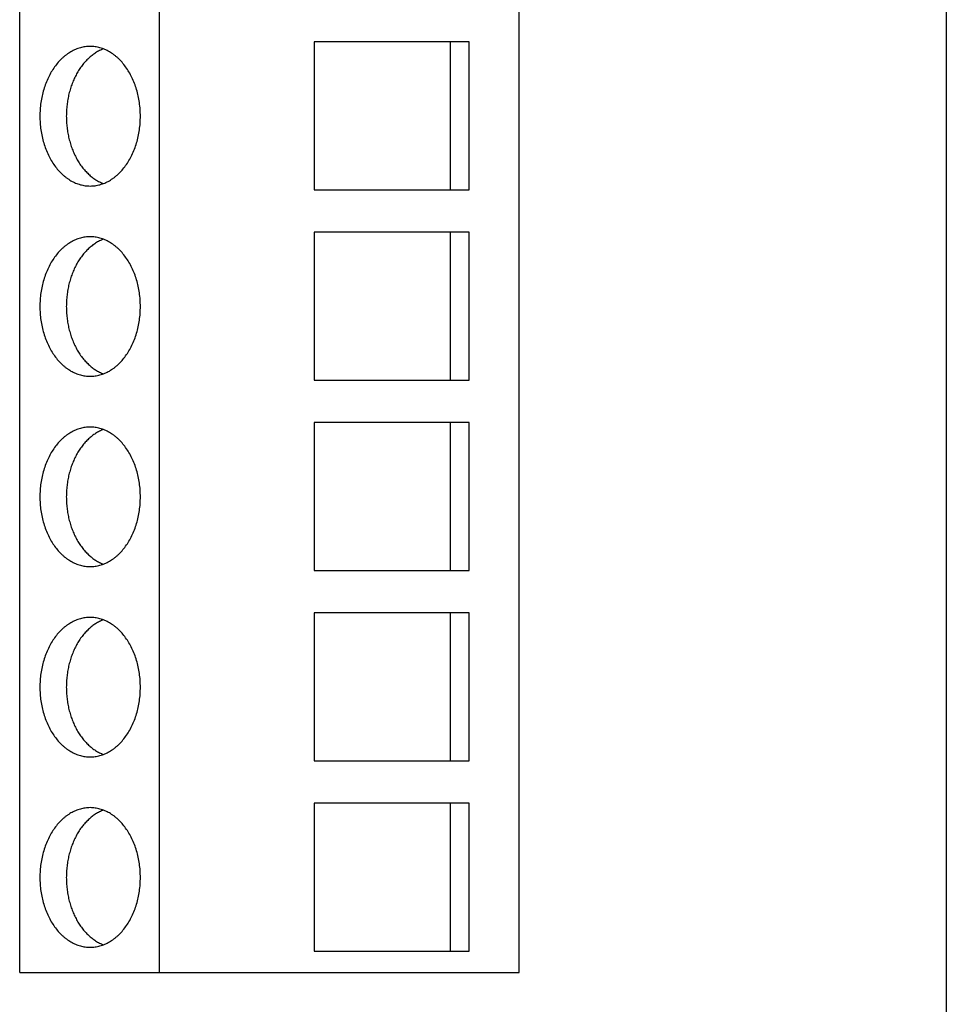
# Model space of a CAD drawing. Header units: inches. Extents: x 0 to 22, y 0 to 17.
# Tile 16 of 28: x 7.145 to 7.875, y 9.286 to 10.062. Entities that reach past the tile are written whole.
import ezdxf

# ---------------------------------------------------------------- set-up
doc = ezdxf.new("R2010")
doc.units = ezdxf.units.IN
doc.header["$LTSCALE"] = 1.21
doc.header["$MEASUREMENT"] = 0
doc.layers.get('0').update_dxf_attribs({"linetype": 'CONTINUOUS'})

msp = doc.modelspace()

# ---------------------------------------------------------------- linework, layer by layer
at = {"color": 7, "linetype": 'CONTINUOUS'}
for p, q in [((7.87539, 11.50976), (7.87539, 7.70976)), ((7.14495, 9.31092), (7.14495, 10.81092)), ((7.2552, 9.31092), (7.2552, 10.81092)), ((7.53865, 9.31092), (7.53865, 10.81092)), ((7.49918, 10.04445), (7.37718, 10.04445)), ((7.37718, 10.04445), (7.37718, 9.92792)), ((7.4846, 9.92792), (7.4846, 10.04445)), ((7.49918, 9.92792), (7.49918, 10.04445)), ((7.37718, 9.92792), (7.49918, 9.92792)), ((7.49918, 9.89445), (7.37718, 9.89445)), ((7.37718, 9.89445), (7.37718, 9.77792)), ((7.4846, 9.77792), (7.4846, 9.89445)), ((7.49918, 9.77792), (7.49918, 9.89445)), ((7.37718, 9.77792), (7.49918, 9.77792)), ((7.49918, 9.74445), (7.37718, 9.74445)), ((7.37718, 9.74445), (7.37718, 9.62792)), ((7.4846, 9.62792), (7.4846, 9.74445)), ((7.49918, 9.62792), (7.49918, 9.74445)), ((7.37718, 9.62792), (7.49918, 9.62792)), ((7.49918, 9.59445), (7.37718, 9.59445)), ((7.37718, 9.59445), (7.37718, 9.47792)), ((7.4846, 9.47792), (7.4846, 9.59445)), ((7.49918, 9.47792), (7.49918, 9.59445)), ((7.37718, 9.47792), (7.49918, 9.47792)), ((7.49918, 9.44445), (7.37718, 9.44445)), ((7.37718, 9.44445), (7.37718, 9.32792)), ((7.4846, 9.32792), (7.4846, 9.44445)), ((7.49918, 9.32792), (7.49918, 9.44445)), ((7.37718, 9.32792), (7.49918, 9.32792)), ((7.14495, 9.31092), (7.53865, 9.31092))]:
    msp.add_line(p, q, dxfattribs=at)
for points, knots in [([(7.20049, 10.04092), (7.19984, 10.04092), (7.19854, 10.04087), (7.1966, 10.04067), (7.19467, 10.04034), (7.19275, 10.03988), (7.19086, 10.03929), (7.18898, 10.03856), (7.18713, 10.03772), (7.18532, 10.03674), (7.18354, 10.03565), (7.1818, 10.03443), (7.18011, 10.0331), (7.17791, 10.03116), (7.17528, 10.02844), (7.1724, 10.02481), (7.1698, 10.0208), (7.16749, 10.01646), (7.16549, 10.01183), (7.16384, 10.00695), (7.16253, 10.00187), (7.16159, 9.99664), (7.16102, 9.9913), (7.16083, 9.98592), (7.16102, 9.98053), (7.16159, 9.97519), (7.16253, 9.96996), (7.16384, 9.96488), (7.16549, 9.96), (7.16749, 9.95537), (7.1698, 9.95103), (7.1724, 9.94702), (7.17528, 9.94339), (7.17791, 9.94068), (7.18011, 9.93873), (7.1818, 9.9374), (7.18354, 9.93618), (7.18532, 9.93509), (7.18713, 9.93412), (7.18898, 9.93327), (7.19086, 9.93255), (7.19275, 9.93195), (7.19467, 9.93149), (7.1966, 9.93116), (7.19854, 9.93096), (7.19984, 9.93092), (7.20049, 9.93092)], [0, 0, 0, 0, 0.012999, 0.026028, 0.039114, 0.052285, 0.065568, 0.078986, 0.092563, 0.106319, 0.120272, 0.134436, 0.148825, 0.163448, 0.193412, 0.224367, 0.2563, 0.289164, 0.322882, 0.35735, 0.392444, 0.428021, 0.463927, 0.5, 0.536073, 0.571979, 0.607556, 0.64265, 0.677118, 0.710836, 0.7437, 0.775633, 0.806588, 0.836552, 0.851175, 0.865564, 0.879728, 0.893681, 0.907437, 0.921014, 0.934432, 0.947715, 0.960886, 0.973972, 0.987001, 1, 1, 1, 1]), ([(7.2109, 10.03898), (7.21038, 10.03878), (7.20934, 10.03836), (7.20781, 10.03763), (7.2063, 10.03683), (7.20432, 10.03563), (7.20239, 10.03427), (7.20055, 10.03277), (7.19873, 10.03114), (7.19654, 10.0289), (7.19453, 10.02647), (7.193, 10.02439), (7.19152, 10.02219), (7.18979, 10.0193), (7.18794, 10.01563), (7.18631, 10.01176), (7.18491, 10.00772), (7.18376, 10.00353), (7.18285, 9.99923), (7.1822, 9.99484), (7.18181, 9.99039), (7.18167, 9.98592), (7.18181, 9.98144), (7.1822, 9.97699), (7.18285, 9.9726), (7.18376, 9.9683), (7.18491, 9.96412), (7.18631, 9.96008), (7.18794, 9.95621), (7.18979, 9.95253), (7.19152, 9.94964), (7.193, 9.94744), (7.19453, 9.94536), (7.19654, 9.94293), (7.19873, 9.9407), (7.20055, 9.93907), (7.20239, 9.93756), (7.20432, 9.9362), (7.2063, 9.935), (7.20781, 9.9342), (7.20934, 9.93347), (7.21038, 9.93305), (7.2109, 9.93285)], [0, 0, 0, 0, 0.013045, 0.026221, 0.039543, 0.053022, 0.080483, 0.09449, 0.108686, 0.137659, 0.167428, 0.182614, 0.197996, 0.22933, 0.261393, 0.294129, 0.327467, 0.361325, 0.39561, 0.430222, 0.465055, 0.5, 0.534945, 0.569778, 0.60439, 0.638675, 0.672533, 0.705871, 0.738607, 0.77067, 0.802004, 0.817386, 0.832572, 0.862341, 0.891314, 0.90551, 0.919517, 0.946978, 0.960457, 0.973779, 0.986955, 1, 1, 1, 1]), ([(7.20049, 9.93092), (7.20114, 9.93092), (7.20244, 9.93096), (7.20438, 9.93116), (7.20631, 9.93149), (7.20823, 9.93195), (7.21012, 9.93255), (7.212, 9.93327), (7.21385, 9.93412), (7.21566, 9.93509), (7.21744, 9.93618), (7.21917, 9.9374), (7.22087, 9.93873), (7.22307, 9.94068), (7.2257, 9.94339), (7.22857, 9.94702), (7.23118, 9.95103), (7.23349, 9.95537), (7.23548, 9.96), (7.23714, 9.96488), (7.23845, 9.96996), (7.23939, 9.97519), (7.23996, 9.98053), (7.24015, 9.98592), (7.23996, 9.9913), (7.23939, 9.99664), (7.23845, 10.00187), (7.23714, 10.00695), (7.23548, 10.01183), (7.23349, 10.01646), (7.23118, 10.0208), (7.22857, 10.02481), (7.2257, 10.02844), (7.22307, 10.03116), (7.22087, 10.0331), (7.21917, 10.03443), (7.21744, 10.03565), (7.21566, 10.03674), (7.21385, 10.03772), (7.212, 10.03856), (7.21012, 10.03929), (7.20823, 10.03988), (7.20631, 10.04034), (7.20438, 10.04067), (7.20244, 10.04087), (7.20114, 10.04092), (7.20049, 10.04092)], [0, 0, 0, 0, 0.012999, 0.026028, 0.039114, 0.052285, 0.065568, 0.078986, 0.092563, 0.106319, 0.120272, 0.134436, 0.148825, 0.163448, 0.193412, 0.224367, 0.2563, 0.289164, 0.322882, 0.35735, 0.392444, 0.428021, 0.463927, 0.5, 0.536073, 0.571979, 0.607556, 0.64265, 0.677118, 0.710836, 0.7437, 0.775633, 0.806588, 0.836552, 0.851175, 0.865564, 0.879728, 0.893681, 0.907437, 0.921014, 0.934432, 0.947715, 0.960886, 0.973972, 0.987001, 1, 1, 1, 1]), ([(7.20049, 9.89092), (7.19984, 9.89092), (7.19854, 9.89087), (7.1966, 9.89067), (7.19467, 9.89034), (7.19275, 9.88988), (7.19086, 9.88929), (7.18898, 9.88856), (7.18713, 9.88772), (7.18532, 9.88674), (7.18354, 9.88565), (7.1818, 9.88443), (7.18011, 9.8831), (7.17791, 9.88116), (7.17528, 9.87844), (7.1724, 9.87481), (7.1698, 9.8708), (7.16749, 9.86646), (7.16549, 9.86183), (7.16384, 9.85695), (7.16253, 9.85187), (7.16159, 9.84664), (7.16102, 9.8413), (7.16083, 9.83592), (7.16102, 9.83053), (7.16159, 9.82519), (7.16253, 9.81996), (7.16384, 9.81488), (7.16549, 9.81), (7.16749, 9.80537), (7.1698, 9.80103), (7.1724, 9.79702), (7.17528, 9.79339), (7.17791, 9.79068), (7.18011, 9.78873), (7.1818, 9.7874), (7.18354, 9.78618), (7.18532, 9.78509), (7.18713, 9.78412), (7.18898, 9.78327), (7.19086, 9.78255), (7.19275, 9.78195), (7.19467, 9.78149), (7.1966, 9.78116), (7.19854, 9.78096), (7.19984, 9.78092), (7.20049, 9.78092)], [0, 0, 0, 0, 0.012999, 0.026028, 0.039114, 0.052285, 0.065568, 0.078986, 0.092563, 0.106319, 0.120272, 0.134436, 0.148825, 0.163448, 0.193412, 0.224367, 0.2563, 0.289164, 0.322882, 0.35735, 0.392444, 0.428021, 0.463927, 0.5, 0.536073, 0.571979, 0.607556, 0.64265, 0.677118, 0.710836, 0.7437, 0.775633, 0.806588, 0.836552, 0.851175, 0.865564, 0.879728, 0.893681, 0.907437, 0.921014, 0.934432, 0.947715, 0.960886, 0.973972, 0.987001, 1, 1, 1, 1]), ([(7.2109, 9.88898), (7.21038, 9.88878), (7.20934, 9.88836), (7.20781, 9.88763), (7.2063, 9.88683), (7.20432, 9.88563), (7.20239, 9.88427), (7.20055, 9.88277), (7.19873, 9.88114), (7.19654, 9.8789), (7.19453, 9.87647), (7.193, 9.87439), (7.19152, 9.87219), (7.18979, 9.8693), (7.18794, 9.86563), (7.18631, 9.86176), (7.18491, 9.85772), (7.18376, 9.85353), (7.18285, 9.84923), (7.1822, 9.84484), (7.18181, 9.84039), (7.18167, 9.83592), (7.18181, 9.83144), (7.1822, 9.82699), (7.18285, 9.8226), (7.18376, 9.8183), (7.18491, 9.81412), (7.18631, 9.81008), (7.18794, 9.80621), (7.18979, 9.80253), (7.19152, 9.79964), (7.193, 9.79744), (7.19453, 9.79536), (7.19654, 9.79293), (7.19873, 9.7907), (7.20055, 9.78907), (7.20239, 9.78756), (7.20432, 9.7862), (7.2063, 9.785), (7.20781, 9.7842), (7.20934, 9.78347), (7.21038, 9.78305), (7.2109, 9.78285)], [0, 0, 0, 0, 0.013045, 0.026221, 0.039543, 0.053022, 0.080483, 0.09449, 0.108686, 0.137659, 0.167428, 0.182614, 0.197996, 0.22933, 0.261393, 0.294129, 0.327467, 0.361325, 0.39561, 0.430222, 0.465055, 0.5, 0.534945, 0.569778, 0.60439, 0.638675, 0.672533, 0.705871, 0.738607, 0.77067, 0.802004, 0.817386, 0.832572, 0.862341, 0.891314, 0.90551, 0.919517, 0.946978, 0.960457, 0.973779, 0.986955, 1, 1, 1, 1]), ([(7.20049, 9.78092), (7.20114, 9.78092), (7.20244, 9.78096), (7.20438, 9.78116), (7.20631, 9.78149), (7.20823, 9.78195), (7.21012, 9.78255), (7.212, 9.78327), (7.21385, 9.78412), (7.21566, 9.78509), (7.21744, 9.78618), (7.21917, 9.7874), (7.22087, 9.78873), (7.22307, 9.79068), (7.2257, 9.79339), (7.22857, 9.79702), (7.23118, 9.80103), (7.23349, 9.80537), (7.23548, 9.81), (7.23714, 9.81488), (7.23845, 9.81996), (7.23939, 9.82519), (7.23996, 9.83053), (7.24015, 9.83592), (7.23996, 9.8413), (7.23939, 9.84664), (7.23845, 9.85187), (7.23714, 9.85695), (7.23548, 9.86183), (7.23349, 9.86646), (7.23118, 9.8708), (7.22857, 9.87481), (7.2257, 9.87844), (7.22307, 9.88116), (7.22087, 9.8831), (7.21917, 9.88443), (7.21744, 9.88565), (7.21566, 9.88674), (7.21385, 9.88772), (7.212, 9.88856), (7.21012, 9.88929), (7.20823, 9.88988), (7.20631, 9.89034), (7.20438, 9.89067), (7.20244, 9.89087), (7.20114, 9.89092), (7.20049, 9.89092)], [0, 0, 0, 0, 0.012999, 0.026028, 0.039114, 0.052285, 0.065568, 0.078986, 0.092563, 0.106319, 0.120272, 0.134436, 0.148825, 0.163448, 0.193412, 0.224367, 0.2563, 0.289164, 0.322882, 0.35735, 0.392444, 0.428021, 0.463927, 0.5, 0.536073, 0.571979, 0.607556, 0.64265, 0.677118, 0.710836, 0.7437, 0.775633, 0.806588, 0.836552, 0.851175, 0.865564, 0.879728, 0.893681, 0.907437, 0.921014, 0.934432, 0.947715, 0.960886, 0.973972, 0.987001, 1, 1, 1, 1]), ([(7.20049, 9.74092), (7.19984, 9.74092), (7.19854, 9.74087), (7.1966, 9.74067), (7.19467, 9.74034), (7.19275, 9.73988), (7.19086, 9.73929), (7.18898, 9.73856), (7.18713, 9.73772), (7.18532, 9.73674), (7.18354, 9.73565), (7.1818, 9.73443), (7.18011, 9.7331), (7.17791, 9.73116), (7.17528, 9.72844), (7.1724, 9.72481), (7.1698, 9.7208), (7.16749, 9.71646), (7.16549, 9.71183), (7.16384, 9.70695), (7.16253, 9.70187), (7.16159, 9.69664), (7.16102, 9.6913), (7.16083, 9.68592), (7.16102, 9.68053), (7.16159, 9.67519), (7.16253, 9.66996), (7.16384, 9.66488), (7.16549, 9.66), (7.16749, 9.65537), (7.1698, 9.65103), (7.1724, 9.64702), (7.17528, 9.64339), (7.17791, 9.64068), (7.18011, 9.63873), (7.1818, 9.6374), (7.18354, 9.63618), (7.18532, 9.63509), (7.18713, 9.63412), (7.18898, 9.63327), (7.19086, 9.63255), (7.19275, 9.63195), (7.19467, 9.63149), (7.1966, 9.63116), (7.19854, 9.63096), (7.19984, 9.63092), (7.20049, 9.63092)], [0, 0, 0, 0, 0.012999, 0.026028, 0.039114, 0.052285, 0.065568, 0.078986, 0.092563, 0.106319, 0.120272, 0.134436, 0.148825, 0.163448, 0.193412, 0.224367, 0.2563, 0.289164, 0.322882, 0.35735, 0.392444, 0.428021, 0.463927, 0.5, 0.536073, 0.571979, 0.607556, 0.64265, 0.677118, 0.710836, 0.7437, 0.775633, 0.806588, 0.836552, 0.851175, 0.865564, 0.879728, 0.893681, 0.907437, 0.921014, 0.934432, 0.947715, 0.960886, 0.973972, 0.987001, 1, 1, 1, 1]), ([(7.20049, 9.63092), (7.20114, 9.63092), (7.20244, 9.63096), (7.20438, 9.63116), (7.20631, 9.63149), (7.20823, 9.63195), (7.21012, 9.63255), (7.212, 9.63327), (7.21385, 9.63412), (7.21566, 9.63509), (7.21744, 9.63618), (7.21917, 9.6374), (7.22087, 9.63873), (7.22307, 9.64068), (7.2257, 9.64339), (7.22857, 9.64702), (7.23118, 9.65103), (7.23349, 9.65537), (7.23548, 9.66), (7.23714, 9.66488), (7.23845, 9.66996), (7.23939, 9.67519), (7.23996, 9.68053), (7.24015, 9.68592), (7.23996, 9.6913), (7.23939, 9.69664), (7.23845, 9.70187), (7.23714, 9.70695), (7.23548, 9.71183), (7.23349, 9.71646), (7.23118, 9.7208), (7.22857, 9.72481), (7.2257, 9.72844), (7.22307, 9.73116), (7.22087, 9.7331), (7.21917, 9.73443), (7.21744, 9.73565), (7.21566, 9.73674), (7.21385, 9.73772), (7.212, 9.73856), (7.21012, 9.73929), (7.20823, 9.73988), (7.20631, 9.74034), (7.20438, 9.74067), (7.20244, 9.74087), (7.20114, 9.74092), (7.20049, 9.74092)], [0, 0, 0, 0, 0.012999, 0.026028, 0.039114, 0.052285, 0.065568, 0.078986, 0.092563, 0.106319, 0.120272, 0.134436, 0.148825, 0.163448, 0.193412, 0.224367, 0.2563, 0.289164, 0.322882, 0.35735, 0.392444, 0.428021, 0.463927, 0.5, 0.536073, 0.571979, 0.607556, 0.64265, 0.677118, 0.710836, 0.7437, 0.775633, 0.806588, 0.836552, 0.851175, 0.865564, 0.879728, 0.893681, 0.907437, 0.921014, 0.934432, 0.947715, 0.960886, 0.973972, 0.987001, 1, 1, 1, 1]), ([(7.2109, 9.73898), (7.21038, 9.73878), (7.20934, 9.73836), (7.20781, 9.73763), (7.2063, 9.73683), (7.20432, 9.73563), (7.20239, 9.73427), (7.20055, 9.73277), (7.19873, 9.73114), (7.19654, 9.7289), (7.19453, 9.72647), (7.193, 9.72439), (7.19152, 9.72219), (7.18979, 9.7193), (7.18794, 9.71563), (7.18631, 9.71176), (7.18491, 9.70772), (7.18376, 9.70353), (7.18285, 9.69923), (7.1822, 9.69484), (7.18181, 9.69039), (7.18167, 9.68592), (7.18181, 9.68144), (7.1822, 9.67699), (7.18285, 9.6726), (7.18376, 9.6683), (7.18491, 9.66412), (7.18631, 9.66008), (7.18794, 9.65621), (7.18979, 9.65253), (7.19152, 9.64964), (7.193, 9.64744), (7.19453, 9.64536), (7.19654, 9.64293), (7.19873, 9.6407), (7.20055, 9.63907), (7.20239, 9.63756), (7.20432, 9.6362), (7.2063, 9.635), (7.20781, 9.6342), (7.20934, 9.63347), (7.21038, 9.63305), (7.2109, 9.63285)], [0, 0, 0, 0, 0.013045, 0.026221, 0.039543, 0.053022, 0.080483, 0.09449, 0.108686, 0.137659, 0.167428, 0.182614, 0.197996, 0.22933, 0.261393, 0.294129, 0.327467, 0.361325, 0.39561, 0.430222, 0.465055, 0.5, 0.534945, 0.569778, 0.60439, 0.638675, 0.672533, 0.705871, 0.738607, 0.77067, 0.802004, 0.817386, 0.832572, 0.862341, 0.891314, 0.90551, 0.919517, 0.946978, 0.960457, 0.973779, 0.986955, 1, 1, 1, 1]), ([(7.20049, 9.59092), (7.19984, 9.59092), (7.19854, 9.59087), (7.1966, 9.59067), (7.19467, 9.59034), (7.19275, 9.58988), (7.19086, 9.58929), (7.18898, 9.58856), (7.18713, 9.58772), (7.18532, 9.58674), (7.18354, 9.58565), (7.1818, 9.58443), (7.18011, 9.5831), (7.17791, 9.58116), (7.17528, 9.57844), (7.1724, 9.57481), (7.1698, 9.5708), (7.16749, 9.56646), (7.16549, 9.56183), (7.16384, 9.55695), (7.16253, 9.55187), (7.16159, 9.54664), (7.16102, 9.5413), (7.16083, 9.53592), (7.16102, 9.53053), (7.16159, 9.52519), (7.16253, 9.51996), (7.16384, 9.51488), (7.16549, 9.51), (7.16749, 9.50537), (7.1698, 9.50103), (7.1724, 9.49702), (7.17528, 9.49339), (7.17791, 9.49068), (7.18011, 9.48873), (7.1818, 9.4874), (7.18354, 9.48618), (7.18532, 9.48509), (7.18713, 9.48412), (7.18898, 9.48327), (7.19086, 9.48255), (7.19275, 9.48195), (7.19467, 9.48149), (7.1966, 9.48116), (7.19854, 9.48096), (7.19984, 9.48092), (7.20049, 9.48092)], [0, 0, 0, 0, 0.012999, 0.026028, 0.039114, 0.052285, 0.065568, 0.078986, 0.092563, 0.106319, 0.120272, 0.134436, 0.148825, 0.163448, 0.193412, 0.224367, 0.2563, 0.289164, 0.322882, 0.35735, 0.392444, 0.428021, 0.463927, 0.5, 0.536073, 0.571979, 0.607556, 0.64265, 0.677118, 0.710836, 0.7437, 0.775633, 0.806588, 0.836552, 0.851175, 0.865564, 0.879728, 0.893681, 0.907437, 0.921014, 0.934432, 0.947715, 0.960886, 0.973972, 0.987001, 1, 1, 1, 1]), ([(7.2109, 9.58898), (7.21038, 9.58878), (7.20934, 9.58836), (7.20781, 9.58763), (7.2063, 9.58683), (7.20432, 9.58563), (7.20239, 9.58427), (7.20055, 9.58277), (7.19873, 9.58114), (7.19654, 9.5789), (7.19453, 9.57647), (7.193, 9.57439), (7.19152, 9.57219), (7.18979, 9.5693), (7.18794, 9.56563), (7.18631, 9.56176), (7.18491, 9.55772), (7.18376, 9.55353), (7.18285, 9.54923), (7.1822, 9.54484), (7.18181, 9.54039), (7.18167, 9.53592), (7.18181, 9.53144), (7.1822, 9.52699), (7.18285, 9.5226), (7.18376, 9.5183), (7.18491, 9.51412), (7.18631, 9.51008), (7.18794, 9.50621), (7.18979, 9.50253), (7.19152, 9.49964), (7.193, 9.49744), (7.19453, 9.49536), (7.19654, 9.49293), (7.19873, 9.4907), (7.20055, 9.48907), (7.20239, 9.48756), (7.20432, 9.4862), (7.2063, 9.485), (7.20781, 9.4842), (7.20934, 9.48347), (7.21038, 9.48305), (7.2109, 9.48285)], [0, 0, 0, 0, 0.013045, 0.026221, 0.039543, 0.053022, 0.080483, 0.09449, 0.108686, 0.137659, 0.167428, 0.182614, 0.197996, 0.22933, 0.261393, 0.294129, 0.327467, 0.361325, 0.39561, 0.430222, 0.465055, 0.5, 0.534945, 0.569778, 0.60439, 0.638675, 0.672533, 0.705871, 0.738607, 0.77067, 0.802004, 0.817386, 0.832572, 0.862341, 0.891314, 0.90551, 0.919517, 0.946978, 0.960457, 0.973779, 0.986955, 1, 1, 1, 1]), ([(7.20049, 9.48092), (7.20114, 9.48092), (7.20244, 9.48096), (7.20438, 9.48116), (7.20631, 9.48149), (7.20823, 9.48195), (7.21012, 9.48255), (7.212, 9.48327), (7.21385, 9.48412), (7.21566, 9.48509), (7.21744, 9.48618), (7.21917, 9.4874), (7.22087, 9.48873), (7.22307, 9.49068), (7.2257, 9.49339), (7.22857, 9.49702), (7.23118, 9.50103), (7.23349, 9.50537), (7.23548, 9.51), (7.23714, 9.51488), (7.23845, 9.51996), (7.23939, 9.52519), (7.23996, 9.53053), (7.24015, 9.53592), (7.23996, 9.5413), (7.23939, 9.54664), (7.23845, 9.55187), (7.23714, 9.55695), (7.23548, 9.56183), (7.23349, 9.56646), (7.23118, 9.5708), (7.22857, 9.57481), (7.2257, 9.57844), (7.22307, 9.58116), (7.22087, 9.5831), (7.21917, 9.58443), (7.21744, 9.58565), (7.21566, 9.58674), (7.21385, 9.58772), (7.212, 9.58856), (7.21012, 9.58929), (7.20823, 9.58988), (7.20631, 9.59034), (7.20438, 9.59067), (7.20244, 9.59087), (7.20114, 9.59092), (7.20049, 9.59092)], [0, 0, 0, 0, 0.012999, 0.026028, 0.039114, 0.052285, 0.065568, 0.078986, 0.092563, 0.106319, 0.120272, 0.134436, 0.148825, 0.163448, 0.193412, 0.224367, 0.2563, 0.289164, 0.322882, 0.35735, 0.392444, 0.428021, 0.463927, 0.5, 0.536073, 0.571979, 0.607556, 0.64265, 0.677118, 0.710836, 0.7437, 0.775633, 0.806588, 0.836552, 0.851175, 0.865564, 0.879728, 0.893681, 0.907437, 0.921014, 0.934432, 0.947715, 0.960886, 0.973972, 0.987001, 1, 1, 1, 1]), ([(7.20049, 9.44092), (7.19984, 9.44092), (7.19854, 9.44087), (7.1966, 9.44067), (7.19467, 9.44034), (7.19275, 9.43988), (7.19086, 9.43929), (7.18898, 9.43856), (7.18713, 9.43772), (7.18532, 9.43674), (7.18354, 9.43565), (7.1818, 9.43443), (7.18011, 9.4331), (7.17791, 9.43116), (7.17528, 9.42844), (7.1724, 9.42481), (7.1698, 9.4208), (7.16749, 9.41646), (7.16549, 9.41183), (7.16384, 9.40695), (7.16253, 9.40187), (7.16159, 9.39664), (7.16102, 9.3913), (7.16083, 9.38592), (7.16102, 9.38053), (7.16159, 9.37519), (7.16253, 9.36996), (7.16384, 9.36488), (7.16549, 9.36), (7.16749, 9.35537), (7.1698, 9.35103), (7.1724, 9.34702), (7.17528, 9.34339), (7.17791, 9.34068), (7.18011, 9.33873), (7.1818, 9.3374), (7.18354, 9.33618), (7.18532, 9.33509), (7.18713, 9.33412), (7.18898, 9.33327), (7.19086, 9.33255), (7.19275, 9.33195), (7.19467, 9.33149), (7.1966, 9.33116), (7.19854, 9.33096), (7.19984, 9.33092), (7.20049, 9.33092)], [0, 0, 0, 0, 0.012999, 0.026028, 0.039114, 0.052285, 0.065568, 0.078986, 0.092563, 0.106319, 0.120272, 0.134436, 0.148825, 0.163448, 0.193412, 0.224367, 0.2563, 0.289164, 0.322882, 0.35735, 0.392444, 0.428021, 0.463927, 0.5, 0.536073, 0.571979, 0.607556, 0.64265, 0.677118, 0.710836, 0.7437, 0.775633, 0.806588, 0.836552, 0.851175, 0.865564, 0.879728, 0.893681, 0.907437, 0.921014, 0.934432, 0.947715, 0.960886, 0.973972, 0.987001, 1, 1, 1, 1]), ([(7.2109, 9.43898), (7.21038, 9.43878), (7.20934, 9.43836), (7.20781, 9.43763), (7.2063, 9.43683), (7.20432, 9.43563), (7.20239, 9.43427), (7.20055, 9.43277), (7.19873, 9.43114), (7.19654, 9.4289), (7.19453, 9.42647), (7.193, 9.42439), (7.19152, 9.42219), (7.18979, 9.4193), (7.18794, 9.41563), (7.18631, 9.41176), (7.18491, 9.40772), (7.18376, 9.40353), (7.18285, 9.39923), (7.1822, 9.39484), (7.18181, 9.39039), (7.18167, 9.38592), (7.18181, 9.38144), (7.1822, 9.37699), (7.18285, 9.3726), (7.18376, 9.3683), (7.18491, 9.36412), (7.18631, 9.36008), (7.18794, 9.35621), (7.18979, 9.35253), (7.19152, 9.34964), (7.193, 9.34744), (7.19453, 9.34536), (7.19654, 9.34293), (7.19873, 9.3407), (7.20055, 9.33907), (7.20239, 9.33756), (7.20432, 9.3362), (7.2063, 9.335), (7.20781, 9.3342), (7.20934, 9.33347), (7.21038, 9.33305), (7.2109, 9.33285)], [0, 0, 0, 0, 0.013045, 0.026221, 0.039543, 0.053022, 0.080483, 0.09449, 0.108686, 0.137659, 0.167428, 0.182614, 0.197996, 0.22933, 0.261393, 0.294129, 0.327467, 0.361325, 0.39561, 0.430222, 0.465055, 0.5, 0.534945, 0.569778, 0.60439, 0.638675, 0.672533, 0.705871, 0.738607, 0.77067, 0.802004, 0.817386, 0.832572, 0.862341, 0.891314, 0.90551, 0.919517, 0.946978, 0.960457, 0.973779, 0.986955, 1, 1, 1, 1]), ([(7.20049, 9.33092), (7.20114, 9.33092), (7.20244, 9.33096), (7.20438, 9.33116), (7.20631, 9.33149), (7.20823, 9.33195), (7.21012, 9.33255), (7.212, 9.33327), (7.21385, 9.33412), (7.21566, 9.33509), (7.21744, 9.33618), (7.21917, 9.3374), (7.22087, 9.33873), (7.22307, 9.34068), (7.2257, 9.34339), (7.22857, 9.34702), (7.23118, 9.35103), (7.23349, 9.35537), (7.23548, 9.36), (7.23714, 9.36488), (7.23845, 9.36996), (7.23939, 9.37519), (7.23996, 9.38053), (7.24015, 9.38592), (7.23996, 9.3913), (7.23939, 9.39664), (7.23845, 9.40187), (7.23714, 9.40695), (7.23548, 9.41183), (7.23349, 9.41646), (7.23118, 9.4208), (7.22857, 9.42481), (7.2257, 9.42844), (7.22307, 9.43116), (7.22087, 9.4331), (7.21917, 9.43443), (7.21744, 9.43565), (7.21566, 9.43674), (7.21385, 9.43772), (7.212, 9.43856), (7.21012, 9.43929), (7.20823, 9.43988), (7.20631, 9.44034), (7.20438, 9.44067), (7.20244, 9.44087), (7.20114, 9.44092), (7.20049, 9.44092)], [0, 0, 0, 0, 0.012999, 0.026028, 0.039114, 0.052285, 0.065568, 0.078986, 0.092563, 0.106319, 0.120272, 0.134436, 0.148825, 0.163448, 0.193412, 0.224367, 0.2563, 0.289164, 0.322882, 0.35735, 0.392444, 0.428021, 0.463927, 0.5, 0.536073, 0.571979, 0.607556, 0.64265, 0.677118, 0.710836, 0.7437, 0.775633, 0.806588, 0.836552, 0.851175, 0.865564, 0.879728, 0.893681, 0.907437, 0.921014, 0.934432, 0.947715, 0.960886, 0.973972, 0.987001, 1, 1, 1, 1])]:
    msp.add_open_spline(points, degree=3, knots=knots, dxfattribs=at)

doc.saveas('drawing.dxf')
